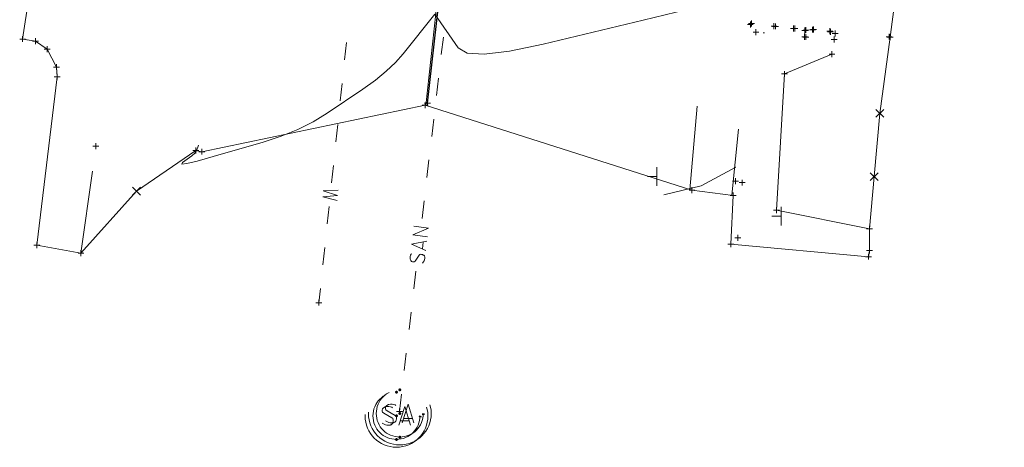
# Model space of a CAD drawing. Extents: x 1620613 to 1693141, y 557269 to 607790.
# Tile 16 of 256: x 1620885 to 1620969, y 607053 to 607090. Entities that reach past the tile are written whole.
import ezdxf

# ---------------------------------------------------------------- set-up
doc = ezdxf.new("R2010")
doc.units = 0
doc.header["$LTSCALE"] = 10
doc.header["$MEASUREMENT"] = 0
for name, pattern in [('DGN Style 1', [4.415544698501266, 0.007346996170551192, -4.408197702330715]), ('DGN Style 2', [7.346996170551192, 4.408197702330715, -2.938798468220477]), ('DGN Style 3', [10.28579463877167, 7.346996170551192, -2.938798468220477]), ('DGN Style 4', [11.762540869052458, 5.877596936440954, -2.938798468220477, 0.007346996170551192, -2.938798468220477]), ('DGN Style 5', [5.142897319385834, 2.204098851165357, -2.938798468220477]), ('DGN Style 6', [13.973986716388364, 0.007346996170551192, -2.938798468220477, 5.142897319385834, -2.938798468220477, 0.007346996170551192, -2.938798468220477]), ('DGN Style 7', [14.693992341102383, 6.612296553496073, -2.938798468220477, 2.204098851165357, -2.938798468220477]), ('drainage01', [1.6, 0.85, -0.75])]:
    doc.linetypes.add(name, pattern=pattern)
for name, color, linetype, lineweight in [('DT_X_Contour_Major', 132, 'DGN Style 3', 30), ('DT_X_Contour_Minor', 136, 'DGN Style 3', 0), ('GK_Drainage_Nodes', 7, 'Continuous', 53), ('GK_Drainage_Nodes (Construction)', 7, 'Continuous', 53), ('PV_X_COP', 4, 'DGN Style 4', 0), ('PV_X_Curb', 120, 'DGN Style 1', 0), ('PV_X_Steps', 120, 'DGN Style 1', 0), ('PV_X_Walk', 120, 'DGN Style 5', 0), ('RD_X_Wall', 120, 'DGN Style 1', 0), ('SN_X_Public', 3, 'Continuous', 0), ('SV_X_Break_Lines', 4, 'DGN Style 2', 0), ('SV_X_Random_Point (Construction)', 7, 'Continuous', 0), ('UT_X_Sanitary_Cells', 3, 'Continuous', 0), ('UT_X_Sanitary_Cells (Construction)', 3, 'Continuous', 0), ('UT_X_Sanitary_Line', 3, 'Continuous', 0), ('UT_X_Water', 133, 'Continuous', 0), ('XS_X_Ground_Line', 92, 'DGN Style 3', 13)]:
    doc.layers.add(name, color=color, linetype=linetype, lineweight=lineweight)
doc.layers.add('PM_X_Surveyed_Line', color=1, linetype='Continuous', lineweight=30, plot=False)
doc.layers.add('SV_X_Shot_Marker (Construction)', color=2, linetype='Continuous', lineweight=0, transparency=0.5)

# ---------------------------------------------------------------- blocks, each defined once
blk = doc.blocks.new('SVPT_411')
at = {"layer": 'SV_X_Shot_Marker (Construction)', "transparency": 33554495}
for p, q in [((-0.02500000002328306, 0), (0.02499999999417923, 0)), ((-2.91038304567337e-11, 0.02500000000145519), (-2.91038304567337e-11, -0.02500000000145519))]:
    blk.add_line(p, q, dxfattribs=at)
blk.add_point((-2.91038304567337e-11, 0), dxfattribs=at)
blk = doc.blocks.new('SVPT_412')
at = {"layer": 'SV_X_Shot_Marker (Construction)', "transparency": 33554495}
for p, q in [((-0.02499999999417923, 7.275957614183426e-12), (0.02500000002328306, 7.275957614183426e-12)), ((2.91038304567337e-11, 0.02500000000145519), (2.91038304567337e-11, -0.02499999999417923))]:
    blk.add_line(p, q, dxfattribs=at)
blk.add_point((2.91038304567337e-11, 7.275957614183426e-12), dxfattribs=at)
blk = doc.blocks.new('SVPT_502')
at = {"layer": 'SV_X_Shot_Marker (Construction)', "transparency": 33554495}
for p, q in [((-0.02500000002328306, 0), (0.02499999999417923, 0)), ((0, 0.02500000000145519), (0, -0.02499999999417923))]:
    blk.add_line(p, q, dxfattribs=at)
blk.add_point((0, 0), dxfattribs=at)
blk = doc.blocks.new('SVPT_503')
at = {"layer": 'SV_X_Shot_Marker (Construction)', "transparency": 33554495}
for p, q in [((-0.02499999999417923, 7.275957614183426e-12), (0.02499999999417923, 7.275957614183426e-12)), ((0, 0.02500000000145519), (0, -0.02499999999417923))]:
    blk.add_line(p, q, dxfattribs=at)
blk.add_point((0, 7.275957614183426e-12), dxfattribs=at)
blk = doc.blocks.new('SVPT_506')
at = {"layer": 'SV_X_Shot_Marker (Construction)', "transparency": 33554495}
for p, q in [((-0.02499999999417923, 0), (0.02499999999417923, 0)), ((0, 0.02500000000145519), (0, -0.02499999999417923))]:
    blk.add_line(p, q, dxfattribs=at)
blk.add_point((0, 0), dxfattribs=at)
blk = doc.blocks.new('SVPT_507')
at = {"layer": 'SV_X_Shot_Marker (Construction)', "transparency": 33554495}
for p, q in [((-0.02499999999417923, 0), (0.02500000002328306, 0)), ((0, 0.02500000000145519), (0, -0.02500000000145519))]:
    blk.add_line(p, q, dxfattribs=at)
blk.add_point((0, 0), dxfattribs=at)
blk = doc.blocks.new('SVPT_508')
at = {"layer": 'SV_X_Shot_Marker (Construction)', "transparency": 33554495}
for p, q in [((-0.02499999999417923, 0), (0.02499999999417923, 0)), ((0, 0.02500000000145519), (0, -0.02499999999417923))]:
    blk.add_line(p, q, dxfattribs=at)
blk.add_point((0, 0), dxfattribs=at)
blk = doc.blocks.new('SVPT_529')
at = {"layer": 'SV_X_Shot_Marker (Construction)', "transparency": 33554495}
for p, q in [((-0.0249999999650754, 0), (0.02500000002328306, 0)), ((2.91038304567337e-11, 0.02500000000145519), (2.91038304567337e-11, -0.02500000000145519))]:
    blk.add_line(p, q, dxfattribs=at)
blk.add_point((2.91038304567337e-11, 0), dxfattribs=at)
blk = doc.blocks.new('X_54')
at = {"layer": 'SV_X_Random_Point (Construction)', "color": 7, "linetype": 'Continuous', "lineweight": 0, "transparency": 33554559}
for p, q in [((-0.03333333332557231, -0.03337499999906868), (0.03333333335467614, 0.03337499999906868)), ((-0.03333333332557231, 0.03337499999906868), (0.03333333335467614, -0.03337499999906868))]:
    blk.add_line(p, q, dxfattribs=at)
blk = doc.blocks.new('SVPT_584')
at = {"layer": 'SV_X_Shot_Marker (Construction)', "transparency": 33554495}
for p, q in [((-0.0249999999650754, 7.275957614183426e-12), (0.02500000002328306, 7.275957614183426e-12)), ((2.91038304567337e-11, 0.02500000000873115), (2.91038304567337e-11, -0.02499999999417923))]:
    blk.add_line(p, q, dxfattribs=at)
blk.add_point((2.91038304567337e-11, 7.275957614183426e-12), dxfattribs=at)
blk = doc.blocks.new('MH1D-X-SAN_5')
at = {"layer": 'GK_Drainage_Nodes (Construction)', "color": 61, "linetype": 'DGN Style 6', "lineweight": 53}
blk.add_circle((0, 0), 1.999996, dxfattribs=at)
at = {"layer": 'GK_Drainage_Nodes (Construction)', "color": 223, "linetype": 'DGN Style 1', "lineweight": 53}
blk.add_point((0, 1.999995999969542), dxfattribs=at)
at = {"layer": 'GK_Drainage_Nodes (Construction)', "color": 151, "linetype": 'DGN Style 7', "lineweight": 53}
blk.add_point((0, 0), dxfattribs=at)
at = {"layer": 'GK_Drainage_Nodes (Construction)', "color": 21, "linetype": 'DGN Style 5', "lineweight": 53}
blk.add_point((0, 0), dxfattribs=at)
at = {"layer": 'GK_Drainage_Nodes (Construction)', "color": 40, "linetype": 'DGN Style 4', "lineweight": 53}
blk.add_point((0, 0), dxfattribs=at)
at = {"layer": 'GK_Drainage_Nodes (Construction)', "color": 21, "linetype": 'DGN Style 2', "lineweight": 53}
blk.add_point((0, -1.999995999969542), dxfattribs=at)
at = {"layer": 'UT_X_Sanitary_Cells', "color": 3, "linetype": 'Continuous', "lineweight": 0, "flags": 128}
for points in [[(-0.3325557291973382, 0.6865234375), (-0.3577510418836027, 0.7117187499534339), (-0.3956416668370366, 0.7369140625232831), (-0.5089229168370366, 0.7748046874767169), (-0.6475947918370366, 0.7999999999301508), (-0.7483760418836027, 0.7999999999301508), (-0.7860713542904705, 0.7999999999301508), (-0.9499385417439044, 0.7621093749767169), (-1.088415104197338, 0.6865234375), (-1.17669635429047, 0.5857421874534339), (-1.201891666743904, 0.4849609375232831), (-1.201891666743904, 0.4093749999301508), (-1.17669635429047, 0.30859375), (-1.075915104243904, 0.2205078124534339), (-0.3829463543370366, -0.1574218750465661), (-0.3200557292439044, -0.2078125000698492), (-0.2948604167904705, -0.2582031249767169), (-0.2696651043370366, -0.3337890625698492), (-0.2696651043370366, -0.4093750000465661), (-0.2821651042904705, -0.4849609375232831), (-0.2948604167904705, -0.5353515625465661), (-0.3200557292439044, -0.5984375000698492), (-0.3452510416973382, -0.6488281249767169), (-0.3704463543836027, -0.6865234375), (-0.4081416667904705, -0.7244140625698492), (-0.4460322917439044, -0.7496093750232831), (-0.4964229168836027, -0.7748046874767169), (-0.5341182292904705, -0.7873046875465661), (-0.6475947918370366, -0.8000000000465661), (-0.8239619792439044, -0.8000000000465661), (-0.9372432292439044, -0.7748046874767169), (-1.101110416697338, -0.6865234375), (-1.201891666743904, -0.6109375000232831)], [(0.2090458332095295, -0.8000000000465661), (0.7129520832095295, 0.7999999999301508), (1.204358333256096, -0.8000000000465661)], [(1.078381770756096, -0.4220703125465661), (0.3350223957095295, -0.4220703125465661)]]:
    blk.add_lwpolyline(points, dxfattribs=at)
at = {"layer": 'UT_X_Sanitary_Cells', "linetype": 'drainage01', "lineweight": 0}
blk.add_circle((0, 0), 2.666661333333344, dxfattribs=at)
at = {"layer": 'UT_X_Sanitary_Cells (Construction)', "color": 20, "linetype": 'drainage01', "lineweight": 0}
blk.add_circle((0, 0), 1.999996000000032, dxfattribs=at)
blk = doc.blocks.new('SGN1P_9')
at = {"layer": 'SN_X_Public', "color": 3, "linetype": 'Continuous', "lineweight": 0}
for p, q in [((0, 0), (-0.07999999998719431, 0)), ((0, 0.08000000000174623), (0, -0.08000000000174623))]:
    blk.add_line(p, q, dxfattribs=at)
blk = doc.blocks.new('SVPT_765')
at = {"layer": 'SV_X_Shot_Marker (Construction)', "transparency": 33554495}
for p, q in [((-0.02499999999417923, 7.275957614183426e-12), (0.02499999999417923, 7.275957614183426e-12)), ((0, 0.02500000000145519), (0, -0.02499999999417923))]:
    blk.add_line(p, q, dxfattribs=at)
blk.add_point((0, 7.275957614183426e-12), dxfattribs=at)
blk = doc.blocks.new('SVPT_766')
at = {"layer": 'SV_X_Shot_Marker (Construction)', "transparency": 33554495}
for p, q in [((-0.02499999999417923, 7.275957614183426e-12), (0.02499999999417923, 7.275957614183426e-12)), ((0, 0.02500000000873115), (0, -0.02499999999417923))]:
    blk.add_line(p, q, dxfattribs=at)
blk.add_point((0, 7.275957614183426e-12), dxfattribs=at)
blk = doc.blocks.new('SVPT_767')
at = {"layer": 'SV_X_Shot_Marker (Construction)', "transparency": 33554495}
for p, q in [((0, 0.02499999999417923), (0, -0.02500000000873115)), ((-0.02499999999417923, -7.275957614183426e-12), (0.02499999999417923, -7.275957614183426e-12))]:
    blk.add_line(p, q, dxfattribs=at)
blk.add_point((0, -7.275957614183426e-12), dxfattribs=at)
blk = doc.blocks.new('SVPT_768')
at = {"layer": 'SV_X_Shot_Marker (Construction)', "transparency": 33554495}
for p, q in [((-0.02499999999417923, 0), (0.02499999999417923, 0)), ((0, 0.02500000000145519), (0, -0.02500000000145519))]:
    blk.add_line(p, q, dxfattribs=at)
blk.add_point((0, 0), dxfattribs=at)
blk = doc.blocks.new('SVPT_769')
at = {"layer": 'SV_X_Shot_Marker (Construction)', "transparency": 33554495}
for p, q in [((-0.02499999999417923, 7.275957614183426e-12), (0.02499999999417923, 7.275957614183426e-12)), ((0, 0.02500000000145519), (0, -0.02499999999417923))]:
    blk.add_line(p, q, dxfattribs=at)
blk.add_point((0, 7.275957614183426e-12), dxfattribs=at)
blk = doc.blocks.new('SVPT_770')
at = {"layer": 'SV_X_Shot_Marker (Construction)', "transparency": 33554495}
for p, q in [((-0.02500000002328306, 0), (0.02499999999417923, 0)), ((0, 0.02500000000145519), (0, -0.02500000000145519))]:
    blk.add_line(p, q, dxfattribs=at)
blk.add_point((0, 0), dxfattribs=at)
blk = doc.blocks.new('SVPT_771')
at = {"layer": 'SV_X_Shot_Marker (Construction)', "transparency": 33554495}
for p, q in [((-0.02500000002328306, 0), (0.02499999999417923, 0)), ((-2.91038304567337e-11, 0.02499999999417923), (-2.91038304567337e-11, -0.02500000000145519))]:
    blk.add_line(p, q, dxfattribs=at)
blk.add_point((-2.91038304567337e-11, 0), dxfattribs=at)
blk = doc.blocks.new('SVPT_772')
at = {"layer": 'SV_X_Shot_Marker (Construction)', "transparency": 33554495}
for p, q in [((-0.02499999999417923, 0), (0.02499999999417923, 0)), ((0, 0.02500000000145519), (0, -0.02500000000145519))]:
    blk.add_line(p, q, dxfattribs=at)
blk.add_point((0, 0), dxfattribs=at)
blk = doc.blocks.new('SVPT_773')
at = {"layer": 'SV_X_Shot_Marker (Construction)', "transparency": 33554495}
for p, q in [((-0.0249999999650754, 0), (0.02500000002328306, 0)), ((2.91038304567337e-11, 0.02500000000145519), (2.91038304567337e-11, -0.02500000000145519))]:
    blk.add_line(p, q, dxfattribs=at)
blk.add_point((2.91038304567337e-11, 0), dxfattribs=at)
blk = doc.blocks.new('SVPT_774')
at = {"layer": 'SV_X_Shot_Marker (Construction)', "transparency": 33554495}
for p, q in [((-0.02499999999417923, 0), (0.02500000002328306, 0)), ((0, 0.02500000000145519), (0, -0.02500000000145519))]:
    blk.add_line(p, q, dxfattribs=at)
blk.add_point((0, 0), dxfattribs=at)
blk = doc.blocks.new('SVPT_775')
at = {"layer": 'SV_X_Shot_Marker (Construction)', "transparency": 33554495}
for p, q in [((-0.02499999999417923, 7.275957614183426e-12), (0.02499999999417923, 7.275957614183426e-12)), ((0, 0.02500000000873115), (0, -0.02499999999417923))]:
    blk.add_line(p, q, dxfattribs=at)
blk.add_point((0, 7.275957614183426e-12), dxfattribs=at)
blk = doc.blocks.new('SVPT_776')
at = {"layer": 'SV_X_Shot_Marker (Construction)', "transparency": 33554495}
for p, q in [((-0.02499999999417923, 7.275957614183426e-12), (0.02499999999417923, 7.275957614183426e-12)), ((0, 0.02500000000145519), (0, -0.02499999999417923))]:
    blk.add_line(p, q, dxfattribs=at)
blk.add_point((0, 7.275957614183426e-12), dxfattribs=at)
blk = doc.blocks.new('SVPT_777')
at = {"layer": 'SV_X_Shot_Marker (Construction)', "transparency": 33554495}
for p, q in [((-0.02499999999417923, 7.275957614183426e-12), (0.02499999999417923, 7.275957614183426e-12)), ((0, 0.02500000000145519), (0, -0.02499999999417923))]:
    blk.add_line(p, q, dxfattribs=at)
blk.add_point((0, 7.275957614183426e-12), dxfattribs=at)
blk = doc.blocks.new('SVPT_778')
at = {"layer": 'SV_X_Shot_Marker (Construction)', "transparency": 33554495}
for p, q in [((-0.02500000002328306, 0), (0.02499999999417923, 0)), ((0, 0.02500000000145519), (0, -0.02499999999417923))]:
    blk.add_line(p, q, dxfattribs=at)
blk.add_point((0, 0), dxfattribs=at)
blk = doc.blocks.new('SVPT_779')
at = {"layer": 'SV_X_Shot_Marker (Construction)', "transparency": 33554495}
for p, q in [((-0.02499999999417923, 0), (0.02499999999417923, 0)), ((0, 0.02500000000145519), (0, -0.02500000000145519))]:
    blk.add_line(p, q, dxfattribs=at)
blk.add_point((0, 0), dxfattribs=at)
blk = doc.blocks.new('SVPT_780')
at = {"layer": 'SV_X_Shot_Marker (Construction)', "transparency": 33554495}
for p, q in [((-0.02499999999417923, 7.275957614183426e-12), (0.02499999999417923, 7.275957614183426e-12)), ((0, 0.02500000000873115), (0, -0.02499999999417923))]:
    blk.add_line(p, q, dxfattribs=at)
blk.add_point((0, 7.275957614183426e-12), dxfattribs=at)
blk = doc.blocks.new('SVPT_781')
at = {"layer": 'SV_X_Shot_Marker (Construction)', "transparency": 33554495}
for p, q in [((-0.02499999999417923, 0), (0.02500000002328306, 0)), ((0, 0.02500000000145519), (0, -0.02500000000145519))]:
    blk.add_line(p, q, dxfattribs=at)
blk.add_point((0, 0), dxfattribs=at)
blk = doc.blocks.new('SVPT_782')
at = {"layer": 'SV_X_Shot_Marker (Construction)', "transparency": 33554495}
for p, q in [((-0.02499999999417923, 7.275957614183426e-12), (0.02499999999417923, 7.275957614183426e-12)), ((0, 0.02500000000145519), (0, -0.02499999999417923))]:
    blk.add_line(p, q, dxfattribs=at)
blk.add_point((0, 7.275957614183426e-12), dxfattribs=at)
blk = doc.blocks.new('SVPT_783')
at = {"layer": 'SV_X_Shot_Marker (Construction)', "transparency": 33554495}
for p, q in [((-0.02499999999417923, 0), (0.02499999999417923, 0)), ((0, 0.02500000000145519), (0, -0.02500000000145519))]:
    blk.add_line(p, q, dxfattribs=at)
blk.add_point((0, 0), dxfattribs=at)
blk = doc.blocks.new('SVPT_784')
at = {"layer": 'SV_X_Shot_Marker (Construction)', "transparency": 33554495}
for p, q in [((-0.02499999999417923, 0), (0.02500000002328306, 0)), ((0, 0.02500000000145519), (0, -0.02499999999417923))]:
    blk.add_line(p, q, dxfattribs=at)
blk.add_point((0, 0), dxfattribs=at)
blk = doc.blocks.new('SVPT_785')
at = {"layer": 'SV_X_Shot_Marker (Construction)', "transparency": 33554495}
for p, q in [((-0.02499999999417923, 0), (0.02499999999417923, 0)), ((0, 0.02500000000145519), (0, -0.02500000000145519))]:
    blk.add_line(p, q, dxfattribs=at)
blk.add_point((0, 0), dxfattribs=at)
blk = doc.blocks.new('SVPT_786')
at = {"layer": 'SV_X_Shot_Marker (Construction)', "transparency": 33554495}
for p, q in [((-0.02499999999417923, 0), (0.02499999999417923, 0)), ((0, 0.02500000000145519), (0, -0.02500000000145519))]:
    blk.add_line(p, q, dxfattribs=at)
blk.add_point((0, 0), dxfattribs=at)
blk = doc.blocks.new('SVPT_787')
at = {"layer": 'SV_X_Shot_Marker (Construction)', "transparency": 33554495}
for p, q in [((-0.02499999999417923, 0), (0.02500000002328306, 0)), ((0, 0.02500000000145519), (0, -0.02499999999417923))]:
    blk.add_line(p, q, dxfattribs=at)
blk.add_point((0, 0), dxfattribs=at)
blk = doc.blocks.new('SVPT_788')
at = {"layer": 'SV_X_Shot_Marker (Construction)', "transparency": 33554495}
for p, q in [((-0.02499999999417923, 7.275957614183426e-12), (0.02500000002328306, 7.275957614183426e-12)), ((0, 0.02500000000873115), (0, -0.02499999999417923))]:
    blk.add_line(p, q, dxfattribs=at)
blk.add_point((0, 7.275957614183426e-12), dxfattribs=at)
blk = doc.blocks.new('SVPT_789')
at = {"layer": 'SV_X_Shot_Marker (Construction)', "transparency": 33554495}
for p, q in [((-0.02499999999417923, 7.275957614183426e-12), (0.02499999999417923, 7.275957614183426e-12)), ((0, 0.02500000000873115), (0, -0.02499999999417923))]:
    blk.add_line(p, q, dxfattribs=at)
blk.add_point((0, 7.275957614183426e-12), dxfattribs=at)
blk = doc.blocks.new('SGN1P_12')
at = {"layer": 'SN_X_Public', "color": 3, "linetype": 'Continuous', "lineweight": 0}
for p, q in [((0, 0), (-0.08000000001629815, 0)), ((0, 0.08000000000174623), (0, -0.08000000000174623))]:
    blk.add_line(p, q, dxfattribs=at)
blk = doc.blocks.new('SVPT_790')
at = {"layer": 'SV_X_Shot_Marker (Construction)', "transparency": 33554495}
for p, q in [((-0.02499999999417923, 0), (0.02499999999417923, 0)), ((0, 0.02500000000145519), (0, -0.02499999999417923))]:
    blk.add_line(p, q, dxfattribs=at)
blk.add_point((0, 0), dxfattribs=at)
blk = doc.blocks.new('SVPT_791')
at = {"layer": 'SV_X_Shot_Marker (Construction)', "transparency": 33554495}
for p, q in [((-0.02500000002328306, 7.275957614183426e-12), (0.02499999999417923, 7.275957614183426e-12)), ((0, 0.02500000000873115), (0, -0.02499999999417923))]:
    blk.add_line(p, q, dxfattribs=at)
blk.add_point((0, 7.275957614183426e-12), dxfattribs=at)
blk = doc.blocks.new('SVPT_792')
at = {"layer": 'SV_X_Shot_Marker (Construction)', "transparency": 33554495}
for p, q in [((-0.02499999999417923, 0), (0.02499999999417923, 0)), ((0, 0.02499999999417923), (0, -0.02500000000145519))]:
    blk.add_line(p, q, dxfattribs=at)
blk.add_point((0, 0), dxfattribs=at)
blk = doc.blocks.new('SVPT_793')
at = {"layer": 'SV_X_Shot_Marker (Construction)', "transparency": 33554495}
for p, q in [((-0.02499999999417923, 7.275957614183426e-12), (0.02499999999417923, 7.275957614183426e-12)), ((0, 0.02500000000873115), (0, -0.02499999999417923))]:
    blk.add_line(p, q, dxfattribs=at)
blk.add_point((0, 7.275957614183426e-12), dxfattribs=at)
blk = doc.blocks.new('X_101')
at = {"layer": 'SV_X_Random_Point (Construction)', "color": 7, "linetype": 'Continuous', "lineweight": 0, "transparency": 33554559}
for p, q in [((-0.03333333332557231, -0.03337499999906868), (0.03333333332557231, 0.03337499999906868)), ((-0.03333333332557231, 0.03337499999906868), (0.03333333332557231, -0.03337499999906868))]:
    blk.add_line(p, q, dxfattribs=at)
blk = doc.blocks.new('X_102')
at = {"layer": 'SV_X_Random_Point (Construction)', "color": 7, "linetype": 'Continuous', "lineweight": 0, "transparency": 33554559}
for p, q in [((-0.03333333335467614, -0.03337499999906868), (0.03333333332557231, 0.03337499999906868)), ((-0.03333333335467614, 0.03337499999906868), (0.03333333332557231, -0.03337499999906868))]:
    blk.add_line(p, q, dxfattribs=at)
blk = doc.blocks.new('SVPT_794')
at = {"layer": 'SV_X_Shot_Marker (Construction)', "transparency": 33554495}
for p, q in [((2.91038304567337e-11, 0.02499999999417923), (2.91038304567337e-11, -0.02500000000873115)), ((-0.02499999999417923, -7.275957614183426e-12), (0.02500000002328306, -7.275957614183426e-12))]:
    blk.add_line(p, q, dxfattribs=at)
blk.add_point((2.91038304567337e-11, -7.275957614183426e-12), dxfattribs=at)
blk = doc.blocks.new('SVPT_795')
at = {"layer": 'SV_X_Shot_Marker (Construction)', "transparency": 33554495}
for p, q in [((-0.02499999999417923, 7.275957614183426e-12), (0.02499999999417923, 7.275957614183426e-12)), ((0, 0.02500000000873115), (0, -0.02499999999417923))]:
    blk.add_line(p, q, dxfattribs=at)
blk.add_point((0, 7.275957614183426e-12), dxfattribs=at)
blk = doc.blocks.new('SVPT_796')
at = {"layer": 'SV_X_Shot_Marker (Construction)', "transparency": 33554495}
for p, q in [((-0.02499999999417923, 7.275957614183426e-12), (0.02499999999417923, 7.275957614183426e-12)), ((0, 0.02500000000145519), (0, -0.02499999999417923))]:
    blk.add_line(p, q, dxfattribs=at)
blk.add_point((0, 7.275957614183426e-12), dxfattribs=at)
blk = doc.blocks.new('SVPT_797')
at = {"layer": 'SV_X_Shot_Marker (Construction)', "transparency": 33554495}
for p, q in [((-0.02499999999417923, 7.275957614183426e-12), (0.02499999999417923, 7.275957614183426e-12)), ((0, 0.02500000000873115), (0, -0.02499999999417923))]:
    blk.add_line(p, q, dxfattribs=at)
blk.add_point((0, 7.275957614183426e-12), dxfattribs=at)
blk = doc.blocks.new('SVPT_798')
at = {"layer": 'SV_X_Shot_Marker (Construction)', "transparency": 33554495}
for p, q in [((-0.02499999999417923, 7.275957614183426e-12), (0.02499999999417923, 7.275957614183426e-12)), ((0, 0.02500000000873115), (0, -0.02499999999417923))]:
    blk.add_line(p, q, dxfattribs=at)
blk.add_point((0, 7.275957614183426e-12), dxfattribs=at)
blk = doc.blocks.new('SVPT_799')
at = {"layer": 'SV_X_Shot_Marker (Construction)', "transparency": 33554495}
for p, q in [((-0.02499999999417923, 0), (0.02499999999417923, 0)), ((0, 0.02499999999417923), (0, -0.02500000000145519))]:
    blk.add_line(p, q, dxfattribs=at)
blk.add_point((0, 0), dxfattribs=at)
blk = doc.blocks.new('*U1004')
at = {"layer": 'DT_X_Contour_Major', "elevation": 3.400041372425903, "flags": 128}
blk.add_lwpolyline([(-77.05998755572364, -234.6012183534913), (-81.99990407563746, -251.4234929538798), (-82.08087885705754, -251.6835489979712), (-82.25346952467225, -252.2242044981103), (-82.51767607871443, -253.0454594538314), (-82.87349851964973, -254.1473138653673), (-83.94451287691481, -257.4597249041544), (-84.32724305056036, -258.6798137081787), (-84.67217280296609, -259.8557718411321), (-84.97930213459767, -260.9875993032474), (-85.24863104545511, -262.0752960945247), (-85.91644091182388, -264.9169799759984), (-86.13997286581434, -265.8578819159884), (-86.30971132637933, -266.549324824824), (-86.42565629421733, -266.9913087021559), (-86.48780776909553, -267.1838335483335), (-86.58182037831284, -267.3646210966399), (-86.7682004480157, -267.4613691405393), (-87.25683119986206, -267.6160226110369), (-88.04771263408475, -267.828581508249), (-89.14084475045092, -268.0990458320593), (-92.45886463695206, -268.8974912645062), (-93.65298951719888, -269.006548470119), (-94.74684924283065, -268.7348860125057), (-95.74044381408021, -268.0825038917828), (-96.63377323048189, -267.0494021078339), (-98.88229813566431, -263.7868377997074), (-99.67300816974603, -262.6694934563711), (-100.3587445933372, -261.764383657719), (-100.9395074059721, -261.071508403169), (-101.4152966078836, -260.5908676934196), (-102.5441029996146, -259.5921385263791), (-102.9411160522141, -259.1086366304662), (-103.2855504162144, -258.4071778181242), (-103.5774060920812, -257.4877620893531), (-103.8166830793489, -256.3503894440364), (-104.8106254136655, -250.5340842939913), (-107.8861743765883, -256.1342070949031), (-108.5031340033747, -257.2509955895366), (-109.0359204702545, -258.2013084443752), (-109.4845337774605, -258.9851456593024), (-109.8489739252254, -259.6025072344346), (-110.708583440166, -261.026837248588), (-111.1416808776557, -261.6832951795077), (-111.7962660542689, -262.5844214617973), (-112.6723389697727, -263.7302160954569), (-113.7698996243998, -265.1206790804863), (-116.9920450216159, -269.1548048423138), (-118.1805534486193, -270.5672191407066), (-119.3294696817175, -271.7788677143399), (-120.4387937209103, -272.7897505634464), (-121.5085255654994, -273.5998676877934), (-126.4082257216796, -276.9119609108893), (-126.3661331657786, -274.8583172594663), (-126.3586743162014, -274.4312057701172), (-126.3543374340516, -274.0300042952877), (-126.3531225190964, -273.654712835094), (-126.3550295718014, -273.3053313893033), (-126.371213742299, -271.7353413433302), (-129.6332626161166, -269.5429937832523), (-130.2494434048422, -269.1324706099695), (-130.6999648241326, -268.8404786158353), (-130.9848268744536, -268.6670178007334), (-131.1040295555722, -268.6120881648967), (-131.2010242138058, -268.6236507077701), (-131.3759421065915, -268.195001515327), (-131.8279497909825, -266.9003820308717), (-132.5570472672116, -264.7397922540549), (-133.5632345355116, -261.7132321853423), (-138.9053179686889, -245.5686878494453)], dxfattribs=at)
at = {"layer": 'DT_X_Contour_Minor', "transparency": 33554559, "flags": 128}
for points, elevation in [([(-78.91243014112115, -255.2123370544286), (-81.99042938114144, -268.3099285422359), (-82.5693970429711, -270.769270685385), (-82.98715749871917, -272.5340436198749), (-83.24371074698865, -273.6042473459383), (-83.33905678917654, -273.9798818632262), (-83.37836995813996, -274.0554816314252), (-83.78982108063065, -274.1761948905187), (-84.99468957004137, -274.4816348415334), (-86.99297542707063, -274.9718014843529), (-89.78467865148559, -275.6466948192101), (-98.28711040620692, -277.692712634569), (-101.129780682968, -278.2874361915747), (-103.280967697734, -278.5370935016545), (-104.7406714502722, -278.4416845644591), (-105.5088919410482, -278.0012093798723), (-107.4804599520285, -275.1405039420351), (-110.174248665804, -278.5131271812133), (-110.8210628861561, -279.2412997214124), (-111.6070246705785, -279.980407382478), (-112.5321340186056, -280.7304501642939), (-113.5963909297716, -281.4914280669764), (-116.6199394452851, -283.5352826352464), (-117.8108557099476, -284.26366954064), (-119.1159431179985, -284.915939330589), (-120.5352016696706, -285.4920920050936), (-122.0686313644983, -285.9921275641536), (-126.3100054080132, -287.2240662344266), (-127.6651895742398, -287.6021471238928), (-128.5497115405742, -287.8124357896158), (-128.9635713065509, -287.8549322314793), (-128.9067688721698, -287.7296364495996), (-128.1277461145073, -287.1717913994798), (-127.8711269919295, -286.9398484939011), (-127.685536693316, -286.6624035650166), (-127.5709752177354, -286.3394566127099), (-127.527442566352, -285.9710076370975), (-127.5060605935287, -284.9278076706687), (-127.4991318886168, -284.5770432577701), (-127.4943822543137, -284.3071499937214), (-127.4918116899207, -284.1181278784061), (-127.4914201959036, -284.0099769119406), (-127.4946777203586, -283.6939717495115), (-128.1512578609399, -283.2526994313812), (-128.3478022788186, -283.1787149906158), (-128.6560440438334, -283.1458783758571), (-129.0759831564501, -283.1541895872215), (-129.6076196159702, -283.2036486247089), (-131.1742466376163, -283.3904031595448), (-131.7323624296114, -283.3185072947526), (-132.2317395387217, -282.9627537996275), (-132.6723779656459, -282.3231426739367), (-133.0542777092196, -281.39967391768), (-134.6994195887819, -276.4278185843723)], 3.800041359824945), ([(-81.92278573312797, -288.1211158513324), (-84.86751102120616, -289.7188469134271), (-88.01586078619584, -290.474102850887)], 4.200041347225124)]:
    blk.add_lwpolyline(points, dxfattribs=dict(at, elevation=elevation))
blk = doc.blocks.new('SVPT_1012')
at = {"layer": 'SV_X_Shot_Marker (Construction)', "transparency": 33554495}
for p, q in [((-0.02500000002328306, 0), (0.02499999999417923, 0)), ((0, 0.02500000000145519), (0, -0.02500000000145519))]:
    blk.add_line(p, q, dxfattribs=at)
blk.add_point((0, 0), dxfattribs=at)
blk = doc.blocks.new('MH1D-X-SAN_7')
at = {"layer": 'GK_Drainage_Nodes (Construction)', "color": 61, "linetype": 'DGN Style 6', "lineweight": 53}
blk.add_circle((0, 0), 1.999996, dxfattribs=at)
at = {"layer": 'GK_Drainage_Nodes (Construction)', "color": 223, "linetype": 'DGN Style 1', "lineweight": 53}
blk.add_point((0, 1.999995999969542), dxfattribs=at)
at = {"layer": 'GK_Drainage_Nodes (Construction)', "color": 151, "linetype": 'DGN Style 7', "lineweight": 53}
blk.add_point((0, 0), dxfattribs=at)
at = {"layer": 'GK_Drainage_Nodes (Construction)', "color": 21, "linetype": 'DGN Style 5', "lineweight": 53}
blk.add_point((0, 0), dxfattribs=at)
at = {"layer": 'GK_Drainage_Nodes (Construction)', "color": 40, "linetype": 'DGN Style 4', "lineweight": 53}
blk.add_point((0, 0), dxfattribs=at)
at = {"layer": 'GK_Drainage_Nodes (Construction)', "color": 21, "linetype": 'DGN Style 2', "lineweight": 53}
blk.add_point((0, -1.999996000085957), dxfattribs=at)
at = {"layer": 'UT_X_Sanitary_Cells', "color": 3, "linetype": 'Continuous', "lineweight": 0, "flags": 128}
for points in [[(-0.3325557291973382, 0.6865234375), (-0.3577510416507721, 0.7117187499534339), (-0.395641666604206, 0.7369140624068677), (-0.508922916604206, 0.7748046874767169), (-0.647594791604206, 0.7999999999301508), (-0.7483760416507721, 0.7999999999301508), (-0.7860713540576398, 0.7999999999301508), (-0.9499385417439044, 0.7621093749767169), (-1.088415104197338, 0.6865234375), (-1.17669635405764, 0.5857421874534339), (-1.201891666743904, 0.4849609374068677), (-1.201891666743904, 0.4093749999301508), (-1.17669635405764, 0.30859375), (-1.075915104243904, 0.2205078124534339), (-0.382946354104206, -0.1574218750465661), (-0.3200557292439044, -0.2078125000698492), (-0.2948604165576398, -0.2582031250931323), (-0.269665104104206, -0.3337890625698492), (-0.269665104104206, -0.4093750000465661), (-0.2821651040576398, -0.4849609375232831), (-0.2948604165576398, -0.5353515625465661), (-0.3200557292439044, -0.5984375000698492), (-0.3452510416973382, -0.6488281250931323), (-0.3704463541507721, -0.6865234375), (-0.4081416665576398, -0.7244140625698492), (-0.4460322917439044, -0.7496093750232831), (-0.4964229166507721, -0.7748046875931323), (-0.5341182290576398, -0.7873046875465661), (-0.647594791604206, -0.8000000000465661), (-0.8239619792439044, -0.8000000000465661), (-0.9372432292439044, -0.7748046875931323), (-1.101110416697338, -0.6865234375), (-1.201891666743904, -0.6109375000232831)], [(0.2090458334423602, -0.8000000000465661), (0.7129520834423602, 0.7999999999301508), (1.204358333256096, -0.8000000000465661)], [(1.078381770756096, -0.4220703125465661), (0.3350223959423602, -0.4220703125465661)]]:
    blk.add_lwpolyline(points, dxfattribs=at)
at = {"layer": 'UT_X_Sanitary_Cells', "linetype": 'drainage01', "lineweight": 0}
blk.add_circle((0, 0), 2.666661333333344, dxfattribs=at)
at = {"layer": 'UT_X_Sanitary_Cells (Construction)', "color": 20, "linetype": 'drainage01', "lineweight": 0}
blk.add_circle((0, 0), 1.999996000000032, dxfattribs=at)

msp = doc.modelspace()

# ---------------------------------------------------------------- linework, layer by layer
at = {"color": 3, "linetype": 'Continuous', "lineweight": 0, "transparency": 33554495, "elevation": 1056.801900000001, "flags": 128}
msp.add_lwpolyline([(1620949.999900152, 607073.0491107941), (1620949.999900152, 607073.0491107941)], dxfattribs=at)
at = {"layer": 'PM_X_Surveyed_Line', "extrusion": (0.6531616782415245, -0.06409822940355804, 0.7545006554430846), "elevation": 1020605.513725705, "flags": 128}
msp.add_lwpolyline([(762734.4415175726, -1171709.344861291), (762710.2611747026, -1171710.17158229), (762685.4787779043, -1171710.479763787), (762663.8953154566, -1171710.578337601), (762641.1573022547, -1171711.145301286), (762616.6546980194, -1171711.478034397), (762591.303088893, -1171711.485589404), (762566.3056551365, -1171711.534400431), (762541.6559533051, -1171711.578955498), (762518.3574970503, -1171711.385161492), (762489.3354896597, -1171710.837168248)], dxfattribs=at)
at = {"layer": 'PV_X_COP', "extrusion": (0.7938706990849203, -0.0791484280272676, 0.6029136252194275), "elevation": 1239386.941335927, "flags": 128}
msp.add_lwpolyline([(764895.0615285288, -935300.3740026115), (764917.5906198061, -935300.8099700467), (764942.2459636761, -935301.2133780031), (764966.7853739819, -935301.2683036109), (764996.5705035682, -935301.1899899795), (765019.8871979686, -935301.0499512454), (765044.4361161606, -935300.6724676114), (765066.2855157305, -935300.2668285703), (765095.2024054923, -935299.7304273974), (765118.8510685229, -935299.4598946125), (765139.3405291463, -935299.1475559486)], dxfattribs=at)
at = {"layer": 'PV_X_Curb', "extrusion": (0.9919668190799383, -0.1008825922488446, 0.07631862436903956), "elevation": 1546716.42440947, "flags": 128}
msp.add_lwpolyline([(768201.7261914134, -117330.1680431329), (768181.3025124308, -117330.3433096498), (768169.6429030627, -117330.4975773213), (768154.9580641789, -117330.5940658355), (768144.3656965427, -117330.7749018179), (768133.1903749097, -117330.9826664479), (768112.3280519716, -117331.3500171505), (768102.2065727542, -117331.4810831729), (768078.7977253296, -117331.7795674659), (768066.1723084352, -117331.898995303), (768055.8269525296, -117331.991173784), (768039.2993659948, -117332.0540785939), (768024.1681972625, -117332.3136006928), (767982.7574225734, -117331.7588907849), (767962.2025232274, -117331.2012565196)], dxfattribs=at)
at = {"layer": 'PV_X_Curb', "extrusion": (-0.927029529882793, 0.09811827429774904, 0.3619241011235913), "elevation": -1442675.252528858, "flags": 128}
msp.add_lwpolyline([(-774428.7178609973, 561240.5944120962), (-774416.2280988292, 561240.4911666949), (-774404.6443179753, 561240.2551409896), (-774389.2231217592, 561240.3778442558), (-774354.7476613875, 561240.0766089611), (-774332.7889289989, 561240.6456615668), (-774312.2630628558, 561241.3704195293)], dxfattribs=at)
at = {"layer": 'PV_X_Steps', "extrusion": (-0.2319673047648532, 0.0524883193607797, 0.9713064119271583), "elevation": -343116.9506694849, "flags": 128}
msp.add_lwpolyline([(-949858.7392320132, 1405728.617731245), (-949858.9886416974, 1405730.579848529), (-949859.0276551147, 1405730.826211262), (-949859.2060469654, 1405732.276142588), (-949859.2155885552, 1405732.569112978), (-949859.4314756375, 1405733.968878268), (-949859.4671849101, 1405734.242893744), (-949859.6282198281, 1405735.511049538), (-949859.6279246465, 1405735.790922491), (-949860.3164906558, 1405740.63533102), (-949860.3450608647, 1405740.824943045), (-949857.3155069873, 1405741.099927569), (-949857.3184054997, 1405740.894271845), (-949856.6261367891, 1405736.077505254), (-949856.6741387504, 1405735.846371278), (-949856.5104499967, 1405734.500172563), (-949856.4641698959, 1405734.271526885), (-949856.2233838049, 1405732.826795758), (-949856.2048768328, 1405732.583903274), (-949856.0439500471, 1405731.124179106), (-949856.0331717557, 1405730.855376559), (-949855.8360138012, 1405729.003551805)], dxfattribs=at)
at = {"layer": 'PV_X_Walk', "extrusion": (0.6344131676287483, -0.05991897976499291, 0.7706683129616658), "elevation": 992786.8843767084, "flags": 128}
msp.add_lwpolyline([(757064.4929667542, -1199010.730624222), (757058.2885046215, -1199011.07633357), (757032.401408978, -1199011.722939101), (757006.5620843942, -1199012.336164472), (756986.3589563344, -1199012.896212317), (756961.4825017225, -1199013.503792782), (756943.7299948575, -1199013.793851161), (756917.5012553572, -1199013.621453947), (756892.4390145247, -1199013.513868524), (756864.9226930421, -1199013.208829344), (756838.4281546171, -1199012.969308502), (756801.7305307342, -1199012.769584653)], dxfattribs=at)
at = {"layer": 'PV_X_Walk', "extrusion": (0.5078065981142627, -0.04544242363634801, 0.8602717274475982), "elevation": 796445.4491214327, "flags": 128}
msp.add_lwpolyline([(749396.2928474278, -1341811.796906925), (749392.4629271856, -1341812.101873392), (749366.7019576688, -1341811.966524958), (749339.4698251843, -1341811.855090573), (749340.8853327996, -1341814.353333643), (749320.386770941, -1341814.676936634), (749295.6160135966, -1341815.209750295), (749277.8807731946, -1341815.716207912), (749251.8215282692, -1341815.226879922), (749226.9230582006, -1341815.081133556), (749198.3664124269, -1341814.545352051), (749172.2621779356, -1341814.012002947), (749136.0320207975, -1341814.128049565)], dxfattribs=at)
at = {"layer": 'PV_X_Walk', "elevation": 1053.8667375, "flags": 128}
msp.add_lwpolyline([(1620909.666000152, 607171.127110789), (1620901.856000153, 607171.33771079), (1620900.200000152, 607155.8542107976), (1620899.428000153, 607150.9049107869), (1620896.795000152, 607126.059910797), (1620894.371000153, 607101.5978107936), (1620891.789000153, 607078.9943107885), (1620890.524000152, 607069.9163107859)], dxfattribs=at)
at = {"layer": 'PV_X_Walk', "extrusion": (0.1850780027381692, -0.007889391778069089, 0.9826921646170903), "elevation": 296237.5670117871, "flags": 128}
msp.add_lwpolyline([(675551.253251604, -1565785.288544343), (675565.6261719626, -1565786.425410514), (675566.4420943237, -1565786.307838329), (675567.920950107, -1565785.438220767), (675568.5588457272, -1565784.409120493), (675568.6924438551, -1565783.299838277)], dxfattribs=at)
at = {"layer": 'RD_X_Wall', "elevation": 1057.05, "flags": 128}
msp.add_lwpolyline([(1620957.412900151, 607069.612910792), (1620945.726000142, 607070.6684107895), (1620946.118600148, 607076.0210107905), (1620947.382600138, 607089.315310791), (1620952.010600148, 607088.799310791), (1620952.105600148, 607088.8465107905), (1620954.582600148, 607088.550510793), (1620954.506000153, 607088.0420107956), (1620952.096300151, 607088.2515107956), (1620951.99570015, 607088.2607107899), (1620947.860900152, 607088.673810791), (1620946.693700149, 607075.8972107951), (1620946.31330015, 607071.203610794), (1620957.499100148, 607070.1462107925)], dxfattribs=at)
at = {"layer": 'SV_X_Break_Lines', "elevation": 1057.131775, "flags": 128}
msp.add_lwpolyline([(1620957.496000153, 607071.987110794), (1620949.610100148, 607073.555210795), (1620950.287100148, 607085.1159107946), (1620954.312800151, 607086.807510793)], dxfattribs=at)
at = {"layer": 'UT_X_Sanitary_Line', "linetype": 'Continuous'}
for p, q in [((1620921.131459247, 607086.7590901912, 1055.194344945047), (1620921.306514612, 607088.2488399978, 1055.195409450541)), ((1620920.722996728, 607083.2830073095, 1055.191861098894), (1620920.898052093, 607084.772757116, 1055.192925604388)), ((1620920.314534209, 607079.8069244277, 1055.189377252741), (1620920.489589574, 607081.2966742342, 1055.190441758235)), ((1620919.906071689, 607076.330841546, 1055.186893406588), (1620920.081127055, 607077.8205913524, 1055.187957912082)), ((1620919.497609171, 607072.8547586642, 1055.184409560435), (1620919.672664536, 607074.3445084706, 1055.185474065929)), ((1620918.79738771, 607066.8957594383, 1055.180151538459), (1620918.972443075, 607068.3855092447, 1055.181216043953)), ((1620918.388925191, 607063.4196765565, 1055.177667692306), (1620918.563980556, 607064.909426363, 1055.1787321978)), ((1620917.980462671, 607059.9435936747, 1055.175183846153), (1620918.155518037, 607061.4333434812, 1055.176248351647)), ((1620917.572000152, 607056.4675107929, 1055.172700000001), (1620917.747055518, 607057.9572605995, 1055.173764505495))]:
    msp.add_line(p, q, dxfattribs=at)
at = {"layer": 'UT_X_Sanitary_Line', "linetype": 'Continuous', "lineweight": 0}
msp.add_line((1620919.594684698, 607070.855418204, 1055.183008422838), (1620919.526909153, 607070.2786372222, 1055.18259628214), dxfattribs=at)
at = {"layer": 'UT_X_Sanitary_Line', "linetype": 'Continuous', "lineweight": 0, "extrusion": (-8.282108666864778e-05, -0.000704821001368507, 0.9999997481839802), "elevation": 493.060132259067, "flags": 128}
msp.add_lwpolyline([(1620920.027168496, 607071.8078497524), (1620918.785710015, 607071.9537292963), (1620920.113321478, 607072.5410255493), (1620918.871862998, 607072.6869050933)], dxfattribs=at)
at = {"layer": 'UT_X_Sanitary_Line', "linetype": 'Continuous', "lineweight": 0, "extrusion": (-8.282108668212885e-05, -0.0007048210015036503, 0.9999997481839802), "elevation": 493.0601321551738, "flags": 128}
msp.add_lwpolyline([(1620919.890495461, 607070.644740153), (1620918.694980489, 607071.1816063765), (1620919.981242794, 607071.4170146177)], dxfattribs=at)
at = {"layer": 'UT_X_Sanitary_Line', "linetype": 'Continuous', "lineweight": 0, "extrusion": (-8.282108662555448e-05, -0.0007048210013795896, 0.9999997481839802), "elevation": 493.0601323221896, "flags": 128}
msp.add_lwpolyline([(1620918.687704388, 607070.3600385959), (1620918.665857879, 607070.3427864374), (1620918.642853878, 607070.3156838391), (1620918.603125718, 607070.2312422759), (1620918.570933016, 607070.1259423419), (1620918.561744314, 607070.0477450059), (1620918.558307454, 607070.0184967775), (1620918.572766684, 607069.8878956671), (1620918.618789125, 607069.7735585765), (1620918.688937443, 607069.6958714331), (1620918.764837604, 607069.6671333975), (1620918.823485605, 607069.6602418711), (1620918.903980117, 607069.6706025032), (1620918.981515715, 607069.740768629), (1620919.337936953, 607070.2439934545), (1620919.382769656, 607070.288196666), (1620919.424165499, 607070.3031516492), (1620919.485110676, 607070.3158094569), (1620919.543758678, 607070.3089179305), (1620919.601266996, 607070.2923275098), (1620919.639208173, 607070.2778827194), (1620919.685860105, 607070.252581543), (1620919.722661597, 607070.2284378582), (1620919.74961265, 607070.2054516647), (1620919.775575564, 607070.1727487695), (1620919.791670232, 607070.1410518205), (1620919.806625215, 607070.099655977), (1620919.81288725, 607070.0692680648), (1620919.812391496, 607069.9800627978), (1620919.796311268, 607069.8432174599), (1620919.766433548, 607069.757618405), (1620919.682994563, 607069.6385209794), (1620919.615157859, 607069.5672151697)], dxfattribs=at)
at = {"layer": 'UT_X_Water', "linetype": 'Continuous'}
for p, q in [((1620913.06508129, 607087.8023579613, 1054.309859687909), (1620912.907882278, 607086.3111252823, 1054.348764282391)), ((1620912.698283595, 607084.3228150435, 1054.400637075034), (1620912.541084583, 607082.8315823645, 1054.439541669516)), ((1620912.3314859, 607080.8432721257, 1054.491414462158), (1620912.174286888, 607079.3520394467, 1054.53031905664)), ((1620911.964688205, 607077.3637292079, 1054.582191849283), (1620911.807489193, 607075.8724965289, 1054.621096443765)), ((1620911.59789051, 607073.8841862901, 1054.672969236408), (1620911.440691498, 607072.392953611, 1054.71187383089)), ((1620911.231092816, 607070.4046433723, 1054.763746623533), (1620911.073893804, 607068.9134106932, 1054.802651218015)), ((1620910.864295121, 607066.9251004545, 1054.854524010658), (1620910.735900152, 607065.7071107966, 1054.886299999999))]:
    msp.add_line(p, q, dxfattribs=at)
at = {"layer": 'UT_X_Water', "linetype": 'Continuous', "lineweight": 0, "extrusion": (0.002719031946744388, 0.02579347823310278, 0.9996635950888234), "elevation": 21120.1756072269, "flags": 128}
msp.add_lwpolyline([(-1548338.113244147, -773370.1612217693), (-1548336.863244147, -773369.9741490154), (-1548338.113244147, -773369.7281773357), (-1548336.863244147, -773369.4820530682), (-1548338.113244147, -773369.2852146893)], dxfattribs=at)
at = {"layer": 'XS_X_Ground_Line'}
msp.add_polyline3d([(1620886.160000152, 607091.971410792, 1054.651099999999), (1620885.568000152, 607088.0823107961, 1055.0885), (1620886.653700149, 607087.9023107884, 1054.8952), (1620887.65130015, 607087.221310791, 1054.781), (1620888.441900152, 607085.7074107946, 1054.6188), (1620888.506100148, 607084.8880107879, 1054.5095), (1620886.77780015, 607070.5757107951, 1054.720099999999), (1620890.524000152, 607069.9163107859, 1054.6487), (1620895.233000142, 607075.1710108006, 1054.578), (1620900.283000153, 607078.6236107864, 1054.5008), (1620900.793000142, 607078.5238107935, 1054.281400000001), (1620919.758000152, 607082.4597107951, 1054.5498), (1620942.421000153, 607075.2644107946, 1054.8877), (1620945.919000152, 607074.8159107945, 1054.829099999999), (1620945.726000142, 607070.6684107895, 1056.7457), (1620957.412900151, 607069.6129107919, 1056.9895), (1620957.499100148, 607070.1462107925, 1056.992400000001), (1620957.496000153, 607071.987110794, 1057.233400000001), (1620957.905649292, 607076.4076271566, 1057.308038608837), (1620958.376411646, 607081.7761003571, 1057.367743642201), (1620959.258100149, 607088.2553107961, 1057.937099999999), (1620959.66620015, 607091.2691107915, 1057.8717)], dxfattribs=at)

# ---------------------------------------------------------------- block references
at = {"layer": 'DT_X_Contour_Minor', "transparency": 33554559}
msp.add_blockref('*U1004', (1621028.060791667, 607365.3311666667, 1050.599958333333), dxfattribs=at)
at = {"layer": 'GK_Drainage_Nodes', "color": 21, "linetype": 'DGN Style 2', "lineweight": 53}
for name, p in [('MH1D-X-SAN_7', (1620917.321368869, 607056.1029424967, 1055.094139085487)), ('MH1D-X-SAN_5', (1620917.60300015, 607056.304610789, 1055.1885))]:
    msp.add_blockref(name, p, dxfattribs=at)
at = {"layer": 'SN_X_Public', "color": 3, "linetype": 'Continuous', "lineweight": 0, "xscale": 10, "yscale": 10, "zscale": 10}
for name, p in [('SGN1P_9', (1620939.446000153, 607076.4226107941, 1054.8343)), ('SGN1P_12', (1620949.999900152, 607073.0491107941, 1056.801900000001))]:
    msp.add_blockref(name, p, dxfattribs=at)
at = {"layer": 'SV_X_Random_Point (Construction)', "color": 7, "linetype": 'Continuous', "lineweight": 0, "transparency": 33554559, "xscale": 10, "yscale": 10, "zscale": 10}
for name, p in [('X_101', (1620958.376411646, 607081.7761003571, 1057.367743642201)), ('X_102', (1620957.905649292, 607076.4076271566, 1057.308038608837)), ('X_54', (1620895.233000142, 607075.1710108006, 1054.578))]:
    msp.add_blockref(name, p, dxfattribs=at)
at = {"layer": 'SV_X_Shot_Marker (Construction)', "transparency": 33554495, "xscale": 10, "yscale": 10, "zscale": 10}
for name, p in [('SVPT_783', (1620947.382600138, 607089.315310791, 1056.922400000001)), ('SVPT_775', (1620947.472000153, 607089.4053107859, 1055.0602)), ('SVPT_776', (1620947.860900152, 607088.673810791, 1056.9747)), ('SVPT_774', (1620949.388000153, 607089.1739107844, 1055.005900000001)), ('SVPT_773', (1620949.510200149, 607089.1573107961, 1055.634400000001)), ('SVPT_772', (1620951.036200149, 607088.977010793, 1055.531)), ('SVPT_771', (1620951.161600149, 607088.9676107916, 1056.0443)), ('SVPT_782', (1620952.010600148, 607088.799310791, 1056.860599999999)), ('SVPT_781', (1620952.105600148, 607088.8465107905, 1057.451799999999)), ('SVPT_770', (1620952.654800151, 607088.876610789, 1056.089)), ('SVPT_769', (1620952.754900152, 607088.9014107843, 1056.674)), ('SVPT_768', (1620954.135200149, 607088.7569107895, 1056.705900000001)), ('SVPT_767', (1620954.19170015, 607088.6949107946, 1057.3968)), ('SVPT_780', (1620954.582600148, 607088.550510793, 1057.503900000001)), ('SVPT_799', (1620885.568000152, 607088.0823107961, 1055.0885)), ('SVPT_798', (1620886.653700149, 607087.9023107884, 1054.8952)), ('SVPT_777', (1620951.99570015, 607088.2607107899, 1056.885400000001)), ('SVPT_778', (1620952.096300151, 607088.2515107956, 1057.441099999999)), ('SVPT_779', (1620954.506000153, 607088.0420107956, 1057.557299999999)), ('SVPT_766', (1620959.163400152, 607088.2797107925, 1057.471599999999)), ('SVPT_765', (1620959.258100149, 607088.2553107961, 1057.937099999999)), ('SVPT_797', (1620887.65130015, 607087.221310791, 1054.781)), ('SVPT_793', (1620954.312800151, 607086.807510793, 1057.259)), ('SVPT_796', (1620888.441900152, 607085.7074107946, 1054.6188)), ('SVPT_792', (1620950.287100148, 607085.1159107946, 1057.0245)), ('SVPT_795', (1620888.506100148, 607084.8880107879, 1054.5095)), ('SVPT_529', (1620919.950000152, 607082.6345107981, 1054.548599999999)), ('SVPT_508', (1620919.758000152, 607082.4597107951, 1054.5498)), ('SVPT_502', (1620891.789000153, 607078.9943107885, 1054.510900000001)), ('SVPT_507', (1620900.283000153, 607078.6236107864, 1054.5008)), ('SVPT_506', (1620900.793000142, 607078.5238107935, 1054.281400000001)), ('SVPT_784', (1620946.118600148, 607076.0210107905, 1056.803799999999)), ('SVPT_411', (1620942.421000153, 607075.2644107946, 1054.8877)), ('SVPT_787', (1620946.693700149, 607075.8972107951, 1056.7763)), ('SVPT_412', (1620945.919000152, 607074.8159107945, 1054.829099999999)), ('SVPT_791', (1620949.610100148, 607073.555210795, 1057.0102)), ('SVPT_790', (1620957.496000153, 607071.987110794, 1057.233400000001)), ('SVPT_788', (1620946.31330015, 607071.203610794, 1056.795099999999)), ('SVPT_794', (1620886.77780015, 607070.5757107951, 1054.720099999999)), ('SVPT_785', (1620945.726000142, 607070.6684107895, 1056.7457)), ('SVPT_789', (1620957.499100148, 607070.1462107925, 1056.992400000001)), ('SVPT_503', (1620890.524000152, 607069.9163107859, 1054.6487)), ('SVPT_786', (1620957.412900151, 607069.612910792, 1056.9895)), ('SVPT_1012', (1620910.735900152, 607065.7071107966, 1054.886299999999)), ('SVPT_584', (1620917.572000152, 607056.467510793, 1055.172700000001))]:
    msp.add_blockref(name, p, dxfattribs=at)

doc.saveas('drawing.dxf')
